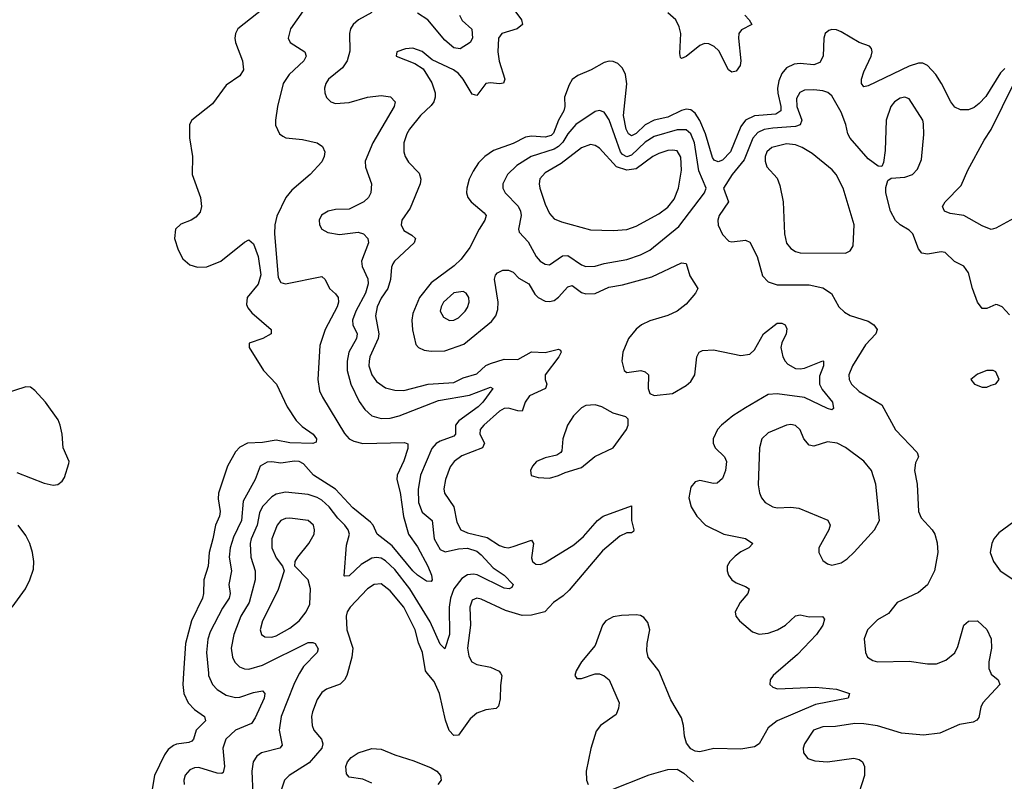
# Model space of a CAD drawing. Header units: inches. Extents: x 1649636 to 1815363, y 506543 to 641975.
# Tile 65 of 256: x 1680503 to 1684827, y 549525 to 552871. Entities that reach past the tile are written whole.
import ezdxf

# ---------------------------------------------------------------- set-up
doc = ezdxf.new("R2010")
doc.units = ezdxf.units.IN
doc.header["$MEASUREMENT"] = 0
doc.layers.add('B6584', color=7, linetype='Continuous')
doc.layers.add('B6585', color=7, linetype='Continuous')

msp = doc.modelspace()

# ---------------------------------------------------------------- linework, layer by layer
at = {"layer": 'B6584', "color": 5}
for points, elevation in [([(1681222.7, 550000), (1681219.2, 549950), (1681223.2, 549910), (1681242.8, 549870), (1681270, 549840.1), (1681314, 549810), (1681318.6, 549790), (1681278.5, 549750), (1681266.3, 549710), (1681258.3, 549701.7), (1681245.2, 549694.8), (1681192.3, 549687.7), (1681178.2, 549681.8), (1681155.7, 549664.3), (1681138.7, 549641.3), (1681095.3, 549550), (1681084.4, 549490)], 320), ([(1681331.6, 550000), (1681332.5, 549990), (1681350, 549950.2), (1681370, 549927.7), (1681410, 549902.6), (1681450, 549893.3), (1681470, 549894.2), (1681530, 549914.5), (1681570, 549922.3), (1681580.2, 549910), (1681576.3, 549890), (1681536.9, 549803.1), (1681520.8, 549779.2), (1681450, 549749.2), (1681408.7, 549710), (1681394.8, 549670), (1681402.4, 549590), (1681396.3, 549563.7), (1681390, 549559.3), (1681370, 549560.9), (1681290, 549585.6), (1681270, 549583.7), (1681250, 549575), (1681230, 549551.2), (1681223.8, 549530), (1681225.5, 549510)], 340), ([(1681731.4, 550000), (1681730, 549997.8), (1681706.8, 549950), (1681651.9, 549810), (1681643.1, 549750), (1681656.1, 549683.9), (1681645.5, 549670), (1681564.2, 549650), (1681544.6, 549635.4), (1681529, 549611), (1681521.8, 549570), (1681526.4, 549470)], 360), ([(1681942.6, 550000), (1681939.8, 549990), (1681929.1, 549970.9), (1681910, 549951.6), (1681851, 549929), (1681830, 549915.1), (1681810, 549883.6), (1681788.6, 549830), (1681784.8, 549810), (1681787, 549770), (1681794.7, 549750), (1681828, 549710), (1681833.8, 549690), (1681829.2, 549670), (1681773.7, 549606.3), (1681686.5, 549550), (1681666, 549530), (1681652.2, 549490)], 380), ([(1682614.9, 550000), (1682620.8, 549990), (1682614.1, 549945.9), (1682612.7, 549887.3), (1682605.6, 549854.4), (1682596, 549844), (1682550, 549838.7), (1682510, 549824.6), (1682480.9, 549799.1), (1682430, 549727.8), (1682410, 549726.6), (1682388.5, 549748.5), (1682373.3, 549793.3), (1682346.5, 549910), (1682322.9, 549962.9), (1682292.7, 550000)], 380), ([(1682943.8, 550000), (1682941.1, 549990), (1682950, 549977.1), (1682956.1, 549976.1), (1682970, 549976), (1683030, 549996.5), (1683050, 549996.5), (1683070, 549988.8), (1683091.7, 549970), (1683136.3, 549870), (1683133.2, 549846.8), (1683122, 549818), (1683054.4, 549770), (1683035.2, 549744.7), (1683011.2, 549668.8), (1682990.2, 549570), (1682991.7, 549530), (1683000.3, 549510)], 420), ([(1683823.8, 550000), (1683812.3, 549990), (1683799, 549970), (1683797.6, 549950), (1683810, 549937.6), (1683831.2, 549931.2), (1683997.9, 549937.9), (1684090, 549930.1), (1684147.3, 549910), (1684141, 549890), (1683997.8, 549862.2), (1683830, 549790.7), (1683790, 549759.9), (1683750.1, 549689.9), (1683730, 549675.8), (1683670, 549665.4), (1683551.1, 549668.9), (1683490, 549654.8), (1683470, 549656.8), (1683450, 549667.2), (1683432.1, 549692.1), (1683422.8, 549722.8), (1683418.6, 549770), (1683410, 549803), (1683362, 549882), (1683313.9, 550000)], 420), ([(1684768, 550000), (1684770, 549995.3), (1684800.5, 549970), (1684808, 549950), (1684732.7, 549870), (1684724, 549850), (1684715.3, 549804.7), (1684706.6, 549793.4), (1684690, 549785.1), (1684630, 549774.2), (1684543.7, 549736.3), (1684472.7, 549727.3), (1684376.3, 549736.3), (1684270, 549768.2), (1684210, 549777), (1684170, 549778.5), (1684085.7, 549765.7), (1684030, 549764.2), (1683988.9, 549750), (1683950.4, 549690), (1683944, 549670), (1683945.5, 549650), (1683964.9, 549624.9), (1683995.1, 549615.1), (1684050, 549611), (1684165.7, 549625.7), (1684190, 549620.3), (1684203.7, 549610), (1684212.7, 549590), (1684212.6, 549550), (1684176.7, 549436.7)], 440), ([(1682050, 549517.2), (1682010, 549534.5), (1681950, 549542.9), (1681938, 549558), (1681935.4, 549590), (1681942.6, 549610), (1681958.9, 549630), (1681989.9, 549650.1), (1682050, 549668.2), (1682090, 549665.4), (1682150, 549640.6), (1682234.5, 549614.5), (1682310, 549584.5), (1682335.3, 549570), (1682351.5, 549550), (1682354.3, 549530), (1682339.5, 549510)], 380), ([(1683090, 549482.3), (1683267.5, 549552.5), (1683350, 549576.3), (1683390, 549577.8), (1683420.2, 549560.2), (1683461.7, 549521.7)], 420)]:
    msp.add_lwpolyline(points, dxfattribs=dict(at, elevation=elevation))
at = {"layer": 'B6585', "color": 5}
for points, elevation in [([(1681600, 552940), (1681461.6, 552830), (1681450.2, 552810), (1681447.8, 552790), (1681451.1, 552770), (1681482, 552690), (1681486.3, 552650), (1681470, 552624.2), (1681410, 552583.1), (1681350, 552501.6), (1681259, 552430), (1681248.1, 552410), (1681248.5, 552351.5), (1681262, 552270), (1681259.8, 552190), (1681296.3, 552090), (1681302, 552050), (1681294.9, 552025.1), (1681276.8, 552003.2), (1681255.5, 551990), (1681210, 551972.4), (1681187.2, 551950), (1681182.6, 551910), (1681199.3, 551859.3), (1681219.6, 551819.6), (1681250, 551794.4), (1681284.2, 551784.2), (1681325.5, 551785.5), (1681385.6, 551810), (1681490, 551894), (1681510, 551904), (1681530, 551885.5), (1681550, 551830.8), (1681561.8, 551750), (1681550, 551708.8), (1681501.5, 551650), (1681499.6, 551619.6), (1681504.8, 551604.8), (1681522.3, 551582.3), (1681606.8, 551510), (1681607.3, 551490), (1681571, 551470), (1681511, 551450), (1681510.4, 551430), (1681573.1, 551330), (1681630.2, 551270), (1681678, 551170), (1681717.1, 551110), (1681742.9, 551082.9), (1681792.3, 551050), (1681806.3, 551030), (1681805.5, 551014.5), (1681791, 551009), (1681690, 551011.3), (1681630, 551023.6), (1681570, 551013.9), (1681502.7, 551010), (1681470, 550992.2), (1681450, 550972.5), (1681415.2, 550910), (1681376.3, 550790), (1681374, 550766), (1681383.4, 550710), (1681379.8, 550690), (1681362.4, 550650), (1681351.9, 550590), (1681335.2, 550530), (1681330.1, 550470), (1681311.6, 550410), (1681310.7, 550350), (1681305.2, 550330), (1681256.9, 550230), (1681231.8, 550130), (1681222.7, 550000)], 320), ([(1681747.8, 552910), (1681693, 552830), (1681682, 552790), (1681690.2, 552770.2), (1681754.9, 552730), (1681760.9, 552710), (1681750.2, 552690), (1681686.4, 552630), (1681660.2, 552590), (1681635.6, 552490), (1681625.7, 552430), (1681627.1, 552407.1), (1681644.4, 552370), (1681658.9, 552358.9), (1681672.3, 552352.3), (1681745, 552345), (1681810, 552330.2), (1681833.3, 552313.3), (1681842.4, 552290), (1681840.7, 552270), (1681830, 552246.3), (1681778.7, 552190), (1681698.6, 552121.4), (1681671.6, 552090), (1681632, 552008), (1681623.6, 551970), (1681621.3, 551930), (1681638.8, 551738.8), (1681650, 551715.9), (1681670, 551710.8), (1681830, 551742.3), (1681844.2, 551730), (1681863.7, 551690), (1681890, 551667), (1681902, 551650), (1681903.5, 551630), (1681897.6, 551610), (1681844, 551510), (1681820.7, 551439.2), (1681811.6, 551290), (1681819.8, 551239.8), (1681832.3, 551212.3), (1681930, 551052.4), (1681950.2, 551030), (1681970, 551019.1), (1682010, 551008.3), (1682193.4, 551013.4), (1682207.3, 551007.3), (1682207.6, 550987.6), (1682190, 550933), (1682160.5, 550870), (1682159.2, 550850), (1682173.6, 550793.6), (1682187.9, 550687.9), (1682211.1, 550611.1), (1682250, 550554.2), (1682296, 550470), (1682312, 550430), (1682314.4, 550410), (1682310, 550402.7), (1682290, 550403.5), (1682250, 550430.8), (1682230, 550449.3), (1682139.2, 550559.2), (1682073.3, 550610), (1682054.9, 550650), (1682042.9, 550662.9), (1681966.6, 550726.6), (1681890, 550808.3), (1681792.6, 550870), (1681750, 550918.9), (1681730, 550929.3), (1681710, 550931.4), (1681650, 550923), (1681610, 550928.2), (1681590, 550926.8), (1681559.6, 550910), (1681536.6, 550850), (1681484.9, 550755.1), (1681477, 550670), (1681442, 550598), (1681428, 550550), (1681422.8, 550510), (1681433.4, 550450), (1681422.1, 550390), (1681427.9, 550350), (1681422.7, 550330), (1681394.2, 550285.8), (1681339.2, 550180.8), (1681328.9, 550148.9), (1681322.8, 550090), (1681331.6, 550000)], 340), ([(1682050, 552901.8), (1681990.3, 552870), (1681967.6, 552850), (1681956.1, 552830), (1681951.1, 552810), (1681952.3, 552732.3), (1681941.5, 552690), (1681921.1, 552658.9), (1681859.7, 552610), (1681847.2, 552590), (1681842.2, 552570), (1681842.8, 552550), (1681850, 552528.7), (1681869.4, 552509.4), (1681890, 552502.6), (1681950, 552506.4), (1682030, 552530.2), (1682090, 552538.4), (1682132.1, 552532.1), (1682152.2, 552510), (1682148.2, 552490), (1682053.6, 552330), (1682020.8, 552250), (1682022.2, 552222.2), (1682047.4, 552150), (1682045.3, 552110), (1682035.3, 552090), (1682014.9, 552070), (1681950, 552038.7), (1681890, 552037.4), (1681857.3, 552030), (1681827.9, 552012.1), (1681818, 551990), (1681819.1, 551970), (1681830.3, 551950.4), (1681855.8, 551935.8), (1681907.1, 551927.1), (1681990, 551936.8), (1682012.2, 551930), (1682031.6, 551910), (1682034.7, 551890), (1682004.3, 551810), (1682006.9, 551786.9), (1682032.5, 551732.5), (1682033.5, 551710), (1682021.7, 551670), (1681979.7, 551590), (1681964.2, 551550), (1681965.6, 551530), (1681985.4, 551490), (1681982, 551470), (1681948.4, 551410), (1681940.6, 551370), (1681941.5, 551330), (1681956.8, 551270), (1681994, 551194), (1682018.2, 551158.2), (1682050, 551130.2), (1682090, 551118.4), (1682130, 551120.4), (1682170, 551130.6), (1682342.2, 551197.8), (1682478.6, 551221.4), (1682570, 551256.1), (1682580.4, 551250), (1682537, 551190), (1682517.2, 551170), (1682431.4, 551108.6), (1682417.5, 551090), (1682416.3, 551050), (1682410, 551041), (1682350, 551019.6), (1682331.8, 551008.3), (1682313.3, 550986.7), (1682263.4, 550870), (1682253.6, 550806.4), (1682253.8, 550750), (1682270, 550707.1), (1682314.1, 550670), (1682322.9, 550590), (1682350, 550543.8), (1682372.2, 550532.2), (1682430, 550545.9), (1682470, 550548.4), (1682510, 550535.6), (1682530, 550520.1), (1682582.7, 550462.7), (1682630.3, 550430), (1682670.4, 550389.6), (1682664.5, 550375.5), (1682652, 550370), (1682630, 550373), (1682512.4, 550432.4), (1682495.4, 550435.4), (1682470, 550431.6), (1682444.7, 550415.3), (1682409.8, 550370.2), (1682394.5, 550330), (1682389.3, 550290), (1682390, 550169.2), (1682370, 550107.3), (1682350, 550126.6), (1682305.2, 550225.2), (1682216.9, 550370), (1682150, 550455), (1682110, 550493.5), (1682090, 550504.5), (1682070, 550508.1), (1682050, 550505.7), (1682002.8, 550477.2), (1681950, 550427.8), (1681930, 550425.7), (1681928, 550428), (1681937.8, 550562.2), (1681951.7, 550610), (1681945.3, 550630), (1681930.7, 550650), (1681900.2, 550680.2), (1681862.5, 550730), (1681830, 550760.4), (1681810, 550771.8), (1681770, 550784.5), (1681670, 550794.7), (1681630, 550786.6), (1681610, 550775), (1681570, 550732.1), (1681555.6, 550704.4), (1681545.4, 550650), (1681519.3, 550590), (1681515.3, 550570), (1681518.7, 550510), (1681537.3, 550450), (1681536.4, 550410), (1681511.1, 550310), (1681474.1, 550250), (1681442.7, 550170), (1681431.4, 550110), (1681437.1, 550070), (1681447.5, 550047.5), (1681467.9, 550027.9), (1681490, 550018.5), (1681510, 550016.8), (1681570, 550034.6), (1681770, 550134.1), (1681790, 550135.3), (1681801.1, 550130), (1681813.2, 550106.8), (1681809.2, 550090), (1681750, 550029), (1681731.4, 550000)], 360), ([(1682677.6, 552910), (1682706.3, 552870), (1682711.7, 552850), (1682688.2, 552830), (1682620.2, 552810), (1682605.5, 552790), (1682603.1, 552730), (1682608.9, 552688.9), (1682632.9, 552610), (1682628.1, 552591.9), (1682610.7, 552589.3), (1682570, 552593.5), (1682550.1, 552589.9), (1682510, 552537.8), (1682490, 552543.2), (1682449.9, 552610), (1682430, 552634), (1682408.5, 552650), (1682314.1, 552694.1), (1682270, 552731.1), (1682230, 552745.1), (1682197.7, 552742.3), (1682158.8, 552730), (1682156, 552710), (1682238.4, 552678.4), (1682274.5, 552654.5), (1682312.7, 552592.7), (1682327.1, 552550), (1682327.6, 552530), (1682321.5, 552510), (1682310, 552493.6), (1682263, 552450), (1682215.3, 552390), (1682203.2, 552370), (1682190.1, 552330), (1682189.4, 552290), (1682196.3, 552270), (1682210, 552245.5), (1682256.7, 552196.7), (1682265.1, 552170), (1682261.5, 552150), (1682217.1, 552042.9), (1682181.8, 551990), (1682177.8, 551970), (1682190, 551944.5), (1682224.6, 551924.6), (1682240.8, 551910), (1682235.2, 551890), (1682148.7, 551810), (1682141.7, 551798.3), (1682136.1, 551783.9), (1682131.4, 551730), (1682120.1, 551690), (1682090, 551647.2), (1682073, 551610), (1682065.5, 551570), (1682079.7, 551490), (1682077.8, 551470), (1682041.4, 551390), (1682037.3, 551370), (1682036.9, 551350), (1682049, 551310), (1682070, 551280.6), (1682110, 551253.5), (1682150, 551242.5), (1682190, 551241.5), (1682297, 551270), (1682410, 551277.5), (1682450, 551297.6), (1682510, 551314.8), (1682550, 551351.1), (1682570, 551361), (1682630, 551378.7), (1682690, 551377.9), (1682750, 551410.9), (1682810, 551409), (1682870, 551423.6), (1682878.3, 551418.3), (1682880.7, 551410), (1682870.7, 551390), (1682811.1, 551310), (1682810.7, 551290), (1682818.6, 551270), (1682812, 551250), (1682742.4, 551217.6), (1682722.7, 551190), (1682710, 551151.1), (1682690, 551152), (1682650, 551163.8), (1682630, 551162.1), (1682610, 551151.2), (1682541.3, 551090), (1682524.8, 551070), (1682524.4, 551050), (1682544.6, 551010), (1682536.1, 550990), (1682445.2, 550954.8), (1682410.5, 550929.5), (1682394.1, 550905.9), (1682372.4, 550850), (1682365.9, 550810), (1682368.2, 550790), (1682409, 550730), (1682422.8, 550662.8), (1682440.2, 550630), (1682470, 550616.1), (1682556.5, 550596.5), (1682610, 550560.7), (1682630, 550552.9), (1682650, 550551.2), (1682670, 550556.1), (1682750, 550583.6), (1682760.2, 550570), (1682750, 550506), (1682754.6, 550490), (1682770, 550478), (1682790, 550477.1), (1682810, 550485.5), (1682936.5, 550563.5), (1682979.4, 550600.6), (1683040.9, 550670), (1683066, 550690), (1683190, 550735.5), (1683190.1, 550670), (1683200.8, 550630), (1683198.4, 550621.6), (1683190, 550615.8), (1683170, 550615.9), (1683138.4, 550601.6), (1683062, 550537.9), (1682915.8, 550364.2), (1682890, 550339.6), (1682846.7, 550310), (1682808.9, 550270), (1682750, 550254.1), (1682710, 550253.1), (1682635.8, 550275.8), (1682530, 550324.5), (1682510, 550328.8), (1682490, 550320.4), (1682479.4, 550290), (1682482.7, 550210), (1682469.6, 550110), (1682474.8, 550074.8), (1682489.3, 550050), (1682510, 550038), (1682570, 550026.6), (1682609.3, 550009.3), (1682614.9, 550000)], 380), ([(1683687, 552890), (1683707.3, 552870), (1683718.9, 552850), (1683673.5, 552826.5), (1683661.9, 552810), (1683659.6, 552790), (1683669.4, 552690), (1683667.2, 552670), (1683650, 552644.5), (1683630, 552639.7), (1683616.3, 552650), (1683573.7, 552733.7), (1683552.9, 552752.9), (1683530, 552764.5), (1683510, 552766), (1683490, 552758.1), (1683430, 552709.1), (1683410, 552699.7), (1683404.7, 552704.7), (1683401.9, 552721.9), (1683406.1, 552810), (1683399.1, 552839.1), (1683384.1, 552870), (1683350, 552901.6)], 380), ([(1682434.4, 552890), (1682446.7, 552866.7), (1682489.2, 552829.2), (1682491.7, 552790), (1682482, 552770), (1682437.3, 552742.7), (1682410, 552747.5), (1682370, 552780.2), (1682295.8, 552870), (1682250, 552899.6)], 360), ([(1684830, 552655.8), (1684810, 552637.6), (1684746.3, 552533.7), (1684717.2, 552502.8), (1684694.4, 552485.6), (1684670, 552475.3), (1684634.4, 552474.4), (1684610, 552487.2), (1684591.9, 552510), (1684552, 552590), (1684526, 552630), (1684490, 552669.8), (1684470, 552679.1), (1684450, 552679.6), (1684410, 552667.2), (1684230, 552579.7), (1684210, 552575.6), (1684200.4, 552590), (1684199.8, 552610), (1684210, 552642), (1684242.4, 552710), (1684246.6, 552730), (1684243.9, 552743.9), (1684234.5, 552754.5), (1684190, 552770.7), (1684110, 552817.6), (1684090, 552825.8), (1684070, 552827.7), (1684056.4, 552823.6), (1684040.9, 552810), (1684033.9, 552790), (1684031.1, 552710), (1684017.5, 552682.5), (1683990, 552671.9), (1683930, 552678.8), (1683904.8, 552675.2), (1683870, 552658.8), (1683850, 552634.8), (1683837.5, 552602.5), (1683831.5, 552570), (1683832.5, 552547.5), (1683846.4, 552490), (1683845.6, 552470), (1683824, 552456), (1683730, 552448.1), (1683690.6, 552429.4), (1683670, 552401.1), (1683625.2, 552290), (1683590, 552253.5), (1683570, 552246.1), (1683553.2, 552253.2), (1683545.2, 552265.2), (1683515.4, 552370), (1683490, 552428.5), (1683470, 552459.9), (1683450, 552474.9), (1683430, 552477.2), (1683410, 552472.1), (1683350, 552442.6), (1683290, 552428.9), (1683250, 552408.8), (1683210, 552370.9), (1683190, 552360.2), (1683177.4, 552370), (1683166, 552390), (1683155.2, 552450), (1683169.3, 552589.3), (1683163.2, 552630), (1683150, 552657.7), (1683130, 552677.8), (1683110, 552686.8), (1683091.4, 552688.6), (1683070, 552682.7), (1683013.4, 552650), (1682954.9, 552625.1), (1682930, 552608.4), (1682915.8, 552584.2), (1682895.9, 552530), (1682897.1, 552490), (1682893.1, 552470), (1682869.7, 552430), (1682847.3, 552372.7), (1682837.4, 552362.6), (1682810, 552354.8), (1682750, 552359.7), (1682725, 552355), (1682670, 552326.6), (1682583.3, 552296.7), (1682545.8, 552270), (1682517.9, 552242.1), (1682494, 552206), (1682477.6, 552170), (1682466.6, 552130), (1682465.9, 552110), (1682471.6, 552090), (1682486.2, 552070), (1682542.8, 552022.8), (1682551, 552010), (1682546.4, 551990), (1682520.7, 551950), (1682480.1, 551870), (1682441.6, 551818.4), (1682410.8, 551790), (1682310, 551715.2), (1682258.5, 551650), (1682230, 551580.7), (1682225.6, 551550), (1682227.7, 551507.7), (1682243.2, 551443.2), (1682254, 551430), (1682279.1, 551419.1), (1682310, 551414.3), (1682370, 551416.2), (1682454.1, 551445.9), (1682575.2, 551544.8), (1682594, 551570), (1682602.7, 551597.3), (1682604.4, 551630), (1682588.6, 551731.4), (1682591.9, 551748), (1682600.8, 551759.2), (1682624.5, 551770), (1682650.1, 551770.1), (1682670, 551761.2), (1682695.8, 551735.8), (1682739, 551710), (1682765.2, 551665.2), (1682779.8, 551650), (1682810, 551634.1), (1682830, 551632.3), (1682850, 551637.8), (1682870, 551651.3), (1682910, 551697.7), (1682930, 551703.3), (1682970, 551672.4), (1682990, 551666), (1683030, 551667.3), (1683090, 551696.4), (1683150, 551706.4), (1683279.3, 551740.7), (1683410, 551802.8), (1683430, 551799.3), (1683445.5, 551745.5), (1683480.8, 551690), (1683471.1, 551670), (1683430, 551621.4), (1683390, 551589.9), (1683350, 551571.6), (1683270, 551547.7), (1683233.1, 551530), (1683210, 551511.7), (1683176.3, 551470), (1683152.3, 551410), (1683147.1, 551370), (1683157.1, 551330), (1683170, 551320.3), (1683230.2, 551330.2), (1683250, 551324.4), (1683264.4, 551310), (1683262.4, 551250), (1683270, 551228.4), (1683290, 551220.3), (1683370, 551229.1), (1683430, 551264.1), (1683450, 551281.6), (1683468.2, 551310), (1683476.5, 551390), (1683487.7, 551410), (1683502.2, 551417.8), (1683550, 551420.5), (1683670, 551395.5), (1683710, 551401.5), (1683730, 551420.8), (1683769.9, 551490.1), (1683830, 551536.9), (1683850, 551536.9), (1683864.9, 551530), (1683872.5, 551512.5), (1683869, 551490), (1683849.4, 551450.6), (1683846.3, 551430), (1683854.2, 551390), (1683864.1, 551370), (1683876.8, 551356.8), (1683910, 551339), (1683930, 551336.3), (1683950, 551339.8), (1684030, 551371.8), (1684032.4, 551370), (1684032.7, 551350), (1684015.5, 551304.5), (1684015.8, 551270), (1684026.8, 551246.8), (1684072.8, 551190), (1684077.1, 551162.9), (1684070, 551156.2), (1684050, 551163.1), (1683950.3, 551210.3), (1683830, 551227.8), (1683790, 551223.7), (1683690, 551165.9), (1683634.5, 551130), (1683585.5, 551090), (1683567.4, 551070), (1683548.2, 551030), (1683548.2, 551010), (1683557.4, 550990), (1683598.5, 550950), (1683607, 550930), (1683602.9, 550890), (1683590, 550855.1), (1683565.5, 550834.6), (1683550, 550833), (1683490, 550845.6), (1683470, 550840.4), (1683450, 550817), (1683442, 550770), (1683451.3, 550730), (1683476.5, 550690), (1683514.3, 550650), (1683595.8, 550610), (1683690, 550591.3), (1683723.1, 550570), (1683704.9, 550550), (1683670, 550532.6), (1683645.6, 550514.4), (1683622.2, 550490), (1683610.2, 550470), (1683609.4, 550450), (1683616.6, 550430), (1683631.2, 550410), (1683650, 550396.1), (1683690, 550381.3), (1683707, 550370), (1683700.8, 550350), (1683666.7, 550310), (1683645.3, 550270), (1683648.2, 550250), (1683664.9, 550230), (1683722, 550182), (1683751.3, 550171.3), (1683790, 550175.9), (1683831.6, 550190), (1683866, 550210), (1683910, 550252), (1683930, 550255.6), (1683970, 550247.2), (1684028.5, 550248.5), (1684036.9, 550236.9), (1684030.2, 550210), (1684002, 550170), (1683918.2, 550081.8), (1683823.8, 550000)], 420), ([(1684850, 551574.7), (1684818, 551610), (1684798, 551618), (1684790, 551619.3), (1684750, 551601.7), (1684730, 551602.4), (1684710, 551629.6), (1684687.1, 551690), (1684670, 551758.4), (1684650, 551788.3), (1684609.1, 551809.1), (1684567.3, 551847.3), (1684550, 551851.4), (1684490, 551841), (1684465.6, 551845.6), (1684450, 551864.2), (1684425, 551930), (1684410, 551946.6), (1684369.9, 551969.9), (1684350, 551988.5), (1684327.3, 552030), (1684307.2, 552110), (1684307, 552133), (1684316.1, 552163.9), (1684330, 552174.9), (1684390, 552179.7), (1684423.6, 552190), (1684446.6, 552213.4), (1684463.7, 552256.3), (1684473.3, 552366.7), (1684472.9, 552412.9), (1684468.9, 552430), (1684410, 552523.5), (1684390, 552530.8), (1684370, 552526.2), (1684345.5, 552510), (1684328.6, 552490), (1684308.8, 552430), (1684303.5, 552296.5), (1684296.7, 552243.3), (1684290, 552226), (1684273, 552227), (1684230, 552259.7), (1684150.5, 552350.5), (1684139.8, 552370), (1684131.3, 552410), (1684110, 552464.2), (1684070, 552536.8), (1684051.6, 552551.6), (1684030, 552558.3), (1683990, 552562.5), (1683950, 552560.6), (1683929.2, 552550.8), (1683915, 552525), (1683916.3, 552490), (1683937.9, 552430), (1683931.1, 552408.9), (1683910, 552402.1), (1683810, 552394.9), (1683772.1, 552387.9), (1683745.4, 552374.6), (1683722.6, 552350), (1683685.1, 552255), (1683632.2, 552190), (1683594, 552130), (1683615.6, 552070), (1683575, 552010), (1683569, 551990), (1683570, 551968.2), (1683590, 551927), (1683618, 551898), (1683630, 551894.3), (1683690, 551902.3), (1683710, 551893.7), (1683742, 551830), (1683765.9, 551745.9), (1683790, 551719.6), (1683830, 551705.8), (1683970, 551706.6), (1684030, 551692.6), (1684068.3, 551668.3), (1684100.7, 551610), (1684125.4, 551585.4), (1684150, 551571.9), (1684230, 551546), (1684254.9, 551530), (1684269.1, 551510), (1684262.8, 551490), (1684217.9, 551442.1), (1684159.8, 551350), (1684144.8, 551310), (1684146.2, 551290), (1684156.3, 551270), (1684190, 551236.6), (1684290, 551178.7), (1684349.4, 551069.4), (1684444, 550970), (1684450.8, 550950), (1684436.7, 550923.3), (1684432.2, 550890), (1684445.2, 550830), (1684450.3, 550710), (1684462.7, 550682.7), (1684510.2, 550630.2), (1684522.3, 550610), (1684532, 550572.1), (1684534.7, 550530), (1684520.4, 550450), (1684490, 550388.3), (1684450, 550354.2), (1684356.9, 550310), (1684318.3, 550261.7), (1684270, 550233.6), (1684226.8, 550190), (1684212.4, 550150), (1684217, 550090), (1684226.7, 550070), (1684250, 550054.9), (1684270, 550049.4), (1684410, 550052.5), (1684490, 550040.2), (1684530, 550040.2), (1684570, 550057.2), (1684610.5, 550089.6), (1684623.7, 550116.3), (1684650, 550210.6), (1684670, 550228.2), (1684710, 550230.4), (1684750, 550192.2), (1684770, 550150.7), (1684770.9, 550110), (1684759.8, 550050), (1684759.8, 550019.8), (1684768, 550000)], 440), ([(1684902.9, 552017.1), (1684790, 551955.6), (1684770, 551949.6), (1684730, 551965.7), (1684650, 552010.9), (1684590, 552019.7), (1684564.5, 552030), (1684556.2, 552050), (1684567.6, 552070), (1684637.3, 552142.7), (1684666.8, 552210), (1684738.4, 552341.6), (1684770, 552388.7), (1684869.6, 552590)], 420), ([(1680490, 550881.2), (1680610, 550834.3), (1680650, 550826), (1680670.8, 550829.2), (1680690, 550843.8), (1680700.3, 550859.7), (1680719.4, 550920.6), (1680719.7, 550930), (1680693.8, 550990), (1680689.8, 551050), (1680680.9, 551090), (1680672.2, 551112.2), (1680616.8, 551190), (1680570, 551241.5), (1680550, 551256.1), (1680530, 551258.2), (1680370, 551206.6)], 320), ([(1684918.9, 550701.1), (1684803, 550617), (1684781.3, 550590), (1684772, 550570), (1684764.9, 550530), (1684780.3, 550490), (1684808.8, 550450), (1684930, 550369.3)], 460), ([(1680470, 550290.4), (1680528.7, 550370), (1680547.8, 550410), (1680563, 550457), (1680565.6, 550490), (1680559.8, 550530), (1680547.9, 550570), (1680530, 550605.1), (1680496.2, 550650)], 320), ([(1682292.7, 550000), (1682284.5, 550010), (1682272.7, 550090), (1682253.7, 550133.7), (1682239.9, 550190), (1682190, 550289.1), (1682130, 550362), (1682090, 550393), (1682059.3, 550390), (1682030, 550370.7), (1681953.6, 550290), (1681941.8, 550270), (1681936.5, 550250), (1681940.1, 550190), (1681966.3, 550110), (1681962, 550070), (1681942.6, 550000)], 380), ([(1683313.9, 550000), (1683310, 550009.6), (1683262.6, 550070), (1683257.4, 550097.4), (1683258, 550130), (1683270.6, 550190.6), (1683262.2, 550222.2), (1683244.5, 550244.5), (1683230, 550252.8), (1683210, 550256), (1683146.6, 550253.4), (1683110, 550247.6), (1683077.6, 550230), (1683062.7, 550210), (1683030, 550122), (1682970, 550049.5), (1682946.5, 550010), (1682943.8, 550000)], 420)]:
    msp.add_lwpolyline(points, dxfattribs=dict(at, elevation=elevation))
for points, elevation in [([(1683050, 552471.8), (1683030, 552466.9), (1682945.1, 552410), (1682910, 552369.3), (1682887.8, 552332.2), (1682870, 552314.4), (1682850, 552302.6), (1682749.3, 552270), (1682685.8, 552230), (1682645.8, 552190), (1682624.7, 552150), (1682625.2, 552130), (1682635.5, 552110), (1682691.8, 552051.8), (1682702.8, 552030), (1682705.7, 552010), (1682693.8, 551950), (1682697.1, 551937.1), (1682735.6, 551895.6), (1682771, 551831), (1682788.4, 551810), (1682810, 551796.3), (1682830, 551793.8), (1682886.8, 551833.2), (1682910, 551834.6), (1682970, 551793.7), (1682990, 551786.8), (1683030, 551787.5), (1683070, 551799), (1683170, 551816.8), (1683230, 551838), (1683270, 551858.5), (1683397.7, 551962.3), (1683511.1, 552110), (1683517.6, 552130), (1683486.2, 552206.2), (1683466.7, 552330), (1683450.3, 552370), (1683430, 552386.3), (1683390, 552386.8), (1683290, 552357.7), (1683250, 552332.3), (1683190, 552276.2), (1683170, 552268.4), (1683150, 552278.4), (1683141.9, 552290), (1683091.2, 552431.2), (1683076.1, 552456.1), (1683070, 552464.5)], 440), ([(1683010, 552321.9), (1682970, 552307.4), (1682880.8, 552239.2), (1682810, 552198.5), (1682787.8, 552172.2), (1682783.9, 552150), (1682787.5, 552130), (1682810, 552060.4), (1682830, 552018.9), (1682850, 551996.5), (1682882.7, 551982.7), (1683010, 551948.3), (1683110, 551945), (1683170, 551949.4), (1683210, 551964), (1683310, 552018.2), (1683350, 552047.9), (1683377.1, 552082.9), (1683395.8, 552130), (1683409.9, 552210), (1683406.6, 552266.6), (1683390, 552294.4), (1683370, 552298.2), (1683350, 552295.9), (1683310, 552283.6), (1683283.5, 552270), (1683210, 552215.9), (1683170, 552209.6), (1683124.5, 552224.5), (1683050, 552305.9), (1683030, 552318.5)], 460), ([(1683870, 552324.8), (1683806.2, 552310), (1683784.8, 552290), (1683777.2, 552270), (1683776.3, 552250), (1683784.3, 552224.3), (1683830, 552174.4), (1683842, 552142), (1683855.8, 552070), (1683861.7, 551930), (1683870, 551888.8), (1683890, 551866), (1683910, 551852.3), (1683930, 551846), (1684130, 551844.9), (1684150, 551854.8), (1684163.3, 551876.7), (1684168.4, 551970), (1684119.3, 552130), (1684088.9, 552190), (1684070.9, 552210.9), (1683982.8, 552282.8), (1683938.9, 552310), (1683910, 552320.4)], 460), ([(1682450, 551676.4), (1682410, 551670.7), (1682363.8, 551630), (1682353.4, 551610), (1682350.2, 551590), (1682364, 551564), (1682390, 551549.1), (1682410, 551550.3), (1682430, 551561.5), (1682459.7, 551590), (1682470, 551606), (1682476.4, 551630), (1682476, 551650), (1682463.7, 551670)], 440), ([(1684778, 551330), (1684750, 551329.3), (1684710, 551314), (1684680.7, 551290), (1684696, 551270), (1684730, 551256.3), (1684750, 551256.3), (1684770, 551264.9), (1684789.3, 551270.7), (1684804, 551290), (1684790, 551324)], 460), ([(1683030, 551179.1), (1682990, 551176.1), (1682970, 551165.7), (1682935.7, 551130), (1682909.5, 551090), (1682889, 551030), (1682883.4, 550976.6), (1682879.1, 550970), (1682862, 550958), (1682810, 550946.6), (1682773, 550930), (1682754.9, 550910), (1682746, 550890), (1682748.6, 550868.6), (1682779.5, 550859.5), (1682830, 550856.5), (1682870, 550867.8), (1682898, 550882), (1682970, 550902.8), (1683028.6, 550951.4), (1683109.9, 550990.1), (1683167.3, 551070), (1683175.4, 551090), (1683175.4, 551115.4), (1683165.3, 551125.3), (1683110, 551141.5), (1683060.3, 551170)], 420), ([(1683890, 551092.8), (1683870, 551089.7), (1683790, 551055.1), (1683762.6, 551030), (1683752.6, 550990), (1683746.8, 550826.8), (1683751.5, 550791.5), (1683760.3, 550770), (1683776.4, 550750), (1683810, 550730.3), (1683830, 550726.4), (1683890, 550729.4), (1683924.6, 550724.6), (1684052, 550672.1), (1684062, 550650), (1684057.1, 550630), (1684013.1, 550550), (1684012, 550530), (1684030, 550495.5), (1684050, 550479.5), (1684070, 550474.3), (1684110, 550483.9), (1684137.7, 550502.3), (1684168.5, 550531.5), (1684256.9, 550630), (1684279.7, 550670), (1684262.3, 550830), (1684243.5, 550890), (1684210, 550931.7), (1684130, 550991.3), (1684093, 551010), (1684050, 551016.8), (1683990, 550997), (1683970, 551002.2), (1683946.2, 551030), (1683930, 551069.4), (1683910, 551087.6)], 440), ([(1681690, 550681.4), (1681670, 550679), (1681650.3, 550670), (1681634.1, 550650), (1681610.1, 550590), (1681610.7, 550550), (1681630, 550506.3), (1681656.5, 550470), (1681664.9, 550450), (1681637, 550363), (1681568.9, 550230), (1681559, 550190), (1681564.5, 550170), (1681579.8, 550159.8), (1681610, 550158.4), (1681630, 550164.5), (1681690, 550197), (1681729.8, 550230), (1681761.8, 550270), (1681776.8, 550303.2), (1681780.6, 550370), (1681770, 550409.6), (1681711, 550470), (1681712.8, 550490), (1681724.4, 550510), (1681772.2, 550570), (1681795.7, 550610), (1681798.2, 550630), (1681793.2, 550650), (1681769.3, 550670)], 380)]:
    msp.add_lwpolyline(points, close=True, dxfattribs=dict(at, elevation=elevation))

doc.saveas('drawing.dxf')
